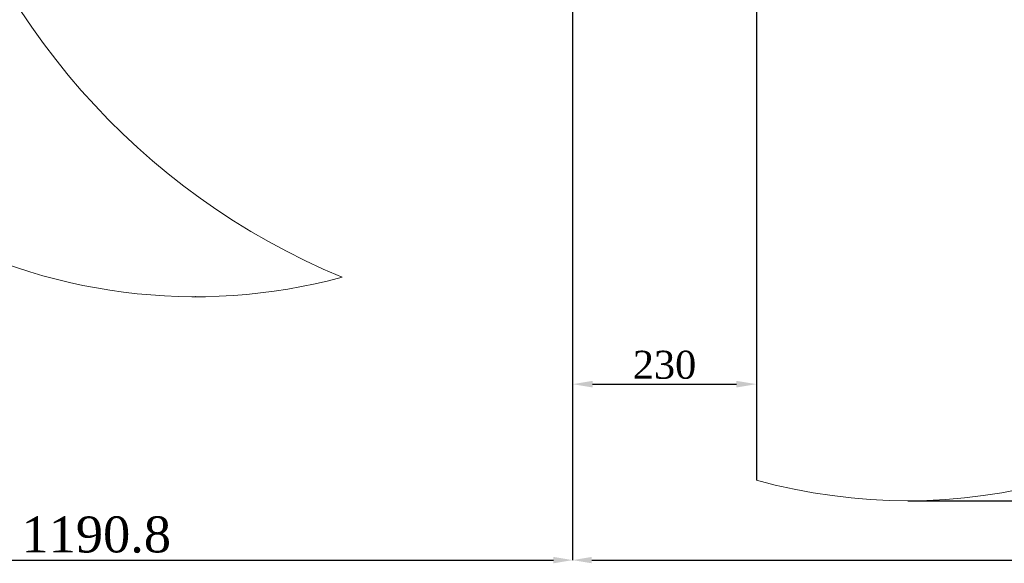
# Model space of a CAD drawing. Header units: millimetres. Extents: x 739 to 2567, y 424 to 1289.
# Tile 20 of 58: x 1931 to 2054, y 1010 to 1078. Entities that reach past the tile are written whole.
import ezdxf

# ---------------------------------------------------------------- set-up
doc = ezdxf.new("R2010")
doc.units = ezdxf.units.MM
doc.header["$PDSIZE"] = -1
doc.layers.add('5', color=7, linetype='Continuous', lineweight=35)
doc.styles.add('SLDTEXTSTYLE0', font='TXT', dxfattribs={"width": 0.7})
doc.styles.get("Standard").update_dxf_attribs({"font": 'times.ttf'})
doc.dimstyles.new('ISO-25', dxfattribs={"dimtxt": 3.5, "dimasz": 2.5, "dimexe": 1.25, "dimexo": 0.625, "dimtad": 1, "dimdec": 0, "dimlfac": 10, "dimtxsty": 'Standard', "dimcen": 2.5, "dimadec": 0, "dimazin": 0, "dimtfac": 1, "dimtmove": 0, "dimatfit": 3, "dimfxl": 1, "dimarcsym": 0})
doc.dimstyles.new('SLDDIMSTYLE3', dxfattribs={"dimtxt": 3.5, "dimasz": 2.4, "dimexe": 0, "dimexo": 0.0625, "dimgap": 0.875, "dimtad": 2, "dimlfac": 2, "dimrnd": 1e-09, "dimzin": 12, "dimdsep": 46, "dimtxsty": 'SLDTEXTSTYLE0', "dimsah": 1, "dimcen": 0.09, "dimadec": 0, "dimazin": 3, "dimtfac": 1, "dimtdec": 3, "dimtofl": 0, "dimtmove": 0, "dimatfit": 3, "dimfxl": 1, "dimfrac": 2, "dimtolj": 1, "dimtzin": 12, "dimarcsym": 0})

# ---------------------------------------------------------------- blocks, each defined once
blk = doc.blocks.new('*D131')
at = {"layer": '5', "color": 0, "lineweight": -2}
for p, q in [((2000, 1080.13), (2000, 1010.8)), ((2129.08, 1080.13), (2129.08, 1010.8)), ((2002.4, 1010.8), (2126.68, 1010.8))]:
    blk.add_line(p, q, dxfattribs=at)
at = {"layer": '5', "color": 0}
for points in [[(2002.4, 1011.2), (2002.4, 1010.4), (2000, 1010.8)], [(2126.68, 1010.4), (2126.68, 1011.2), (2129.08, 1010.8)]]:
    blk.add_solid(points, dxfattribs=at)
at = {"layer": 'Defpoints', "color": 0}
for p in [(2000, 1080.2), (2129.08, 1080.2), (2129.08, 1010.8)]:
    blk.add_point(p, dxfattribs=at)
at = {"layer": '5', "color": 0, "lineweight": 5, "insert": (2064.54, 1016.26), "char_height": 4.5, "attachment_point": 2}
blk.add_mtext('\\A1;1290.8', dxfattribs=at)
blk = doc.blocks.new('*D127')
at = {"layer": '5', "color": 0, "lineweight": -2}
for p, q in [((1880.92, 1127.73), (1880.92, 1010.8)), ((2000, 1080.13), (2000, 1010.8)), ((1883.32, 1010.8), (1997.6, 1010.8))]:
    blk.add_line(p, q, dxfattribs=at)
at = {"layer": '5', "color": 0}
for points in [[(1883.32, 1011.2), (1883.32, 1010.4), (1880.92, 1010.8)], [(1997.6, 1010.4), (1997.6, 1011.2), (2000, 1010.8)]]:
    blk.add_solid(points, dxfattribs=at)
at = {"layer": 'Defpoints', "color": 0}
for p in [(1880.92, 1127.8), (2000, 1080.2), (2000, 1010.8)]:
    blk.add_point(p, dxfattribs=at)
at = {"layer": '5', "color": 0, "lineweight": 5, "insert": (1940.46, 1016.26), "char_height": 4.5, "attachment_point": 2}
blk.add_mtext('\\A1;1190.8', dxfattribs=at)
blk = doc.blocks.new('*D128')
at = {"layer": '5', "color": 0, "lineweight": -2}
for p, q in [((2013.06, 1079.8), (2144.2, 1079.8)), ((2144.2, 1020.62), (2144.2, 1077.4)), ((2041.89, 1018.22), (2144.2, 1018.22))]:
    blk.add_line(p, q, dxfattribs=at)
at = {"layer": '5', "color": 0}
for points in [[(2144.6, 1077.4), (2143.8, 1077.4), (2144.2, 1079.8)], [(2143.8, 1020.62), (2144.6, 1020.62), (2144.2, 1018.22)]]:
    blk.add_solid(points, dxfattribs=at)
at = {"layer": 'Defpoints', "color": 0}
for p in [(2013, 1079.8), (2144.2, 1079.8), (2041.83, 1018.22)]:
    blk.add_point(p, dxfattribs=at)
at = {"layer": '5', "color": 0, "lineweight": 5, "insert": (2141.03, 1049.01), "char_height": 4.5, "attachment_point": 5, "rotation": 90}
blk.add_mtext('\\A1;615.73', dxfattribs=at)
blk = doc.blocks.new('*D147')
at = {"color": 0, "lineweight": -2}
for start, end in [(36.9052, 82.5925), (327.4075, 14.1667)]:
    blk.add_arc((2005, 1127.8), 18.58, start, end, dxfattribs=at)
at = {"color": 0}
for points in [[(2007.42, 1146.62), (2007.37, 1145.82), (2005, 1146.37)], [(2020.33, 1118.03), (2020.97, 1117.55), (2019.23, 1115.86)]]:
    blk.add_solid(points, dxfattribs=at)
at = {"layer": 'Defpoints', "color": 0}
for p in [(2005, 1181.8), (2017.23, 1141.77), (2005, 1127.8), (2005, 1127.8), (2106.58, 1042.56)]:
    blk.add_point(p, dxfattribs=at)
at = {"color": 0, "lineweight": 5, "insert": (2021.84, 1135.65), "char_height": 3.5, "attachment_point": 5}
blk.add_mtext('130%%d', dxfattribs=at)
blk = doc.blocks.new('*D150')
at = {"color": 0, "lineweight": -2}
for p, q in [((2000, 1044.84), (2000, 1031.56)), ((2022.98, 1044.84), (2022.98, 1031.56)), ((2002.5, 1032.81), (2020.48, 1032.81))]:
    blk.add_line(p, q, dxfattribs=at)
at = {"color": 0}
for points in [[(2002.5, 1033.22), (2002.5, 1032.39), (2000, 1032.81)], [(2020.48, 1032.39), (2020.48, 1033.22), (2022.98, 1032.81)]]:
    blk.add_solid(points, dxfattribs=at)
at = {"layer": 'Defpoints', "color": 0}
for p in [(2000, 1045.47), (2022.98, 1045.47), (2022.98, 1032.81)]:
    blk.add_point(p, dxfattribs=at)
at = {"color": 0, "insert": (2011.49, 1035.21), "char_height": 3.5, "attachment_point": 5}
blk.add_mtext('230', dxfattribs=at)

msp = doc.modelspace()

# ---------------------------------------------------------------- linework, layer by layer
msp.add_line((2022.982679, 1112.706558), (2022.982679, 1020.8043))
at = {"layer": '5', "lineweight": 5}
for centre, radius, start, end in [((2004.999062, 1127.796605), 124.080311, 315, 195), ((2004.999062, 1127.796605), 88.33384, 142.5, 247.5), ((1952.839067, 1113.820376), 70.080311, 195, 285.18457974), ((2041.828788, 1088.508916), 70.278666, 254.44504028, 316.41710992)]:
    msp.add_arc(centre, radius, start, end, dxfattribs=at)
msp.add_point((1952.839067, 1043.740065), dxfattribs=at)

# ---------------------------------------------------------------- dimensions: what is measured, and where the dimension line sits
at = {"color": 3, "lineweight": 5}
dim = msp.add_angular_dim_2l(base=(2017.23416, 1141.774758), line1=((2004.999062, 1127.796605), (2004.999062, 1181.796605)), line2=((2004.999062, 1127.796605), (2106.578077, 1042.56169)), dimstyle='ISO-25', override={"dimasz": 2.4, "dimexe": 1, "dimexo": 0, "dimgap": 1.524, "dimtih": 1, "dimtoh": 1, "dimlfac": 2.5, "dimzin": 0, "dimpost": '<>', "dimtdec": 3, "dimtvp": 0.1, "dimtzin": 0}, dxfattribs=at)
dim.commit()
dim.dimension.update_dxf_attribs({"geometry": '*D147', "text_midpoint": (2021.83509, 1135.647373)})
at = {"color": 3}
dim = msp.add_linear_dim(base=(2022.982679, 1032.805137), p1=(1999.999062, 1045.465355), p2=(2022.982679, 1045.465355), dimstyle='ISO-25', dxfattribs=at)
dim.commit()
dim.dimension.update_dxf_attribs({"geometry": '*D150', "text_midpoint": (2011.49087, 1035.210418)})
at = {"layer": '5', "color": 3, "lineweight": 5}
for base, p1, p2, text, picture, middle in [((1999.999062, 1010.796605), (1880.918751, 1127.796605), (1999.999062, 1080.196605), '1190.8', '*D127', (1940.458906, 1010.796605)), ((2129.079373, 1010.796605), (1999.999062, 1080.196605), (2129.079373, 1080.196605), '1290.8', '*D131', (2064.539217, 1010.796605))]:
    dim = msp.add_linear_dim(base=base, p1=p1, p2=p2, text=text, dimstyle='SLDDIMSTYLE3', override={"dimtxt": 4.5, "dimtad": 1, "dimdec": 0, "dimpost": '<>', "dimtxsty": 'Standard', "dimtvp": 0.1, "dimfrac": 0}, dxfattribs=at)
    dim.commit()
    dim.dimension.update_dxf_attribs({"geometry": picture, "text_midpoint": middle, "dimtype": 160})
dim = msp.add_linear_dim(base=(2144.195569, 1079.796605), p1=(2041.826973, 1018.223194), p2=(2012.999062, 1079.796605), angle=90, text='615.73', dimstyle='SLDDIMSTYLE3', override={"dimtxt": 4.5, "dimgap": 0.875, "dimtad": 1, "dimjust": 0, "dimdec": 0, "dimlfac": 2, "dimpost": '<>', "dimtxsty": 'Standard', "dimse1": 0, "dimse2": 0, "dimsd1": 0, "dimsd2": 0, "dimtofl": 0, "dimtvp": 0.1, "dimfrac": 0}, dxfattribs=at)
dim.commit()
dim.dimension.update_dxf_attribs({"geometry": '*D128', "text_midpoint": (2141.025147, 1049.009899)})

doc.saveas('drawing.dxf')
